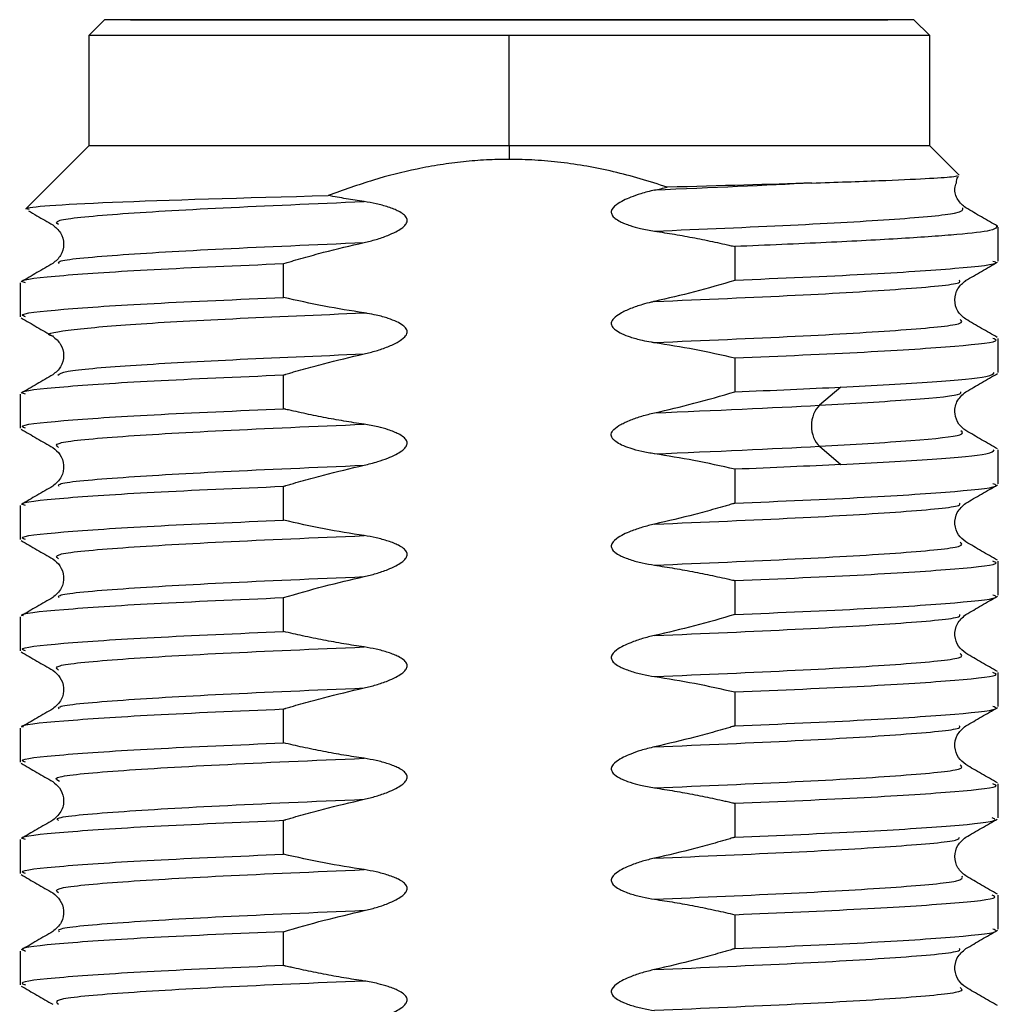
# Model space of a CAD drawing. Header units: millimetres. Extents: x 0 to 420, y 0 to 297.
# Tile 64 of 87: x 324.36 to 327.46, y 180.6 to 183.72. Entities that reach past the tile are written whole.
import ezdxf

# ---------------------------------------------------------------- set-up
doc = ezdxf.new("R2010")
doc.units = ezdxf.units.MM
doc.linetypes.add('SLD-Solido', pattern=[0])

msp = doc.modelspace()

# ---------------------------------------------------------------- linework, layer by layer
at = {"color": 7, "linetype": 'SLD-Solido', "lineweight": 25}
for p, q in [((324.6305, 183.724), (324.5805, 183.674)), ((327.1955, 183.724), (327.2455, 183.674)), ((324.5805, 183.674), (324.5805, 183.324)), ((325.913, 183.324), (325.913, 183.674)), ((327.2455, 183.324), (327.2455, 183.674)), ((324.5805, 183.324), (324.3813, 183.1248)), ((325.913, 183.324), (325.913, 183.2815)), ((327.3385, 183.2309), (327.2455, 183.324)), ((324.3914, 183.1226), (324.3813, 183.1248)), ((327.4561, 183.0699), (327.4619, 183.0685)), ((327.463, 182.959), (327.463, 183.0665)), ((326.6284, 183.0052), (326.6284, 182.8978)), ((325.1975, 182.8439), (325.1975, 182.9513)), ((324.363, 182.8901), (324.363, 182.7827)), ((327.463, 182.6063), (327.463, 182.7137)), ((326.6284, 182.6524), (326.6284, 182.545)), ((325.1975, 182.4911), (325.1975, 182.5985)), ((326.9638, 182.5599), (326.896, 182.5022)), ((324.363, 182.5373), (324.363, 182.4299)), ((326.896, 182.3723), (326.9638, 182.3145)), ((327.463, 182.2535), (327.463, 182.3609)), ((326.6284, 182.2996), (326.6284, 182.1922)), ((325.1975, 182.1384), (325.1975, 182.2458)), ((324.363, 182.1845), (324.363, 182.0771)), ((327.463, 181.9007), (327.463, 182.0081)), ((326.6284, 181.9469), (326.6284, 181.8395)), ((325.1975, 181.7856), (325.1975, 181.893)), ((324.363, 181.8317), (324.363, 181.7243)), ((327.463, 181.5479), (327.463, 181.6553)), ((326.6284, 181.5941), (326.6284, 181.4867)), ((325.1975, 181.4328), (325.1975, 181.5402)), ((324.363, 181.479), (324.363, 181.3716)), ((327.463, 181.1951), (327.463, 181.3025)), ((326.6284, 181.2413), (326.6284, 181.1339)), ((325.1975, 181.08), (325.1975, 181.1874)), ((324.363, 181.1262), (324.363, 181.0188)), ((327.463, 180.8424), (327.463, 180.9498)), ((326.6284, 180.8885), (326.6284, 180.7811)), ((325.1975, 180.7272), (325.1975, 180.8346)), ((324.363, 180.7734), (324.363, 180.666))]:
    msp.add_line(p, q, dxfattribs=at)
at = {"color": 7, "linetype": 'SLD-Solido', "lineweight": 25, "flags": 128}
for points in [[(325.913, 183.324), (325.6359, 183.324), (325.371, 183.324), (325.1297, 183.324), (324.9227, 183.324), (324.759, 183.324), (324.6457, 183.324), (324.5878, 183.324), (324.5805, 183.324)], [(327.2455, 183.324), (327.2382, 183.324), (327.1802, 183.324), (327.0669, 183.324), (326.9032, 183.324), (326.6962, 183.324), (326.4549, 183.324), (326.19, 183.324), (325.913, 183.324)]]:
    msp.add_lwpolyline(points, dxfattribs=at)
at = {"color": 7, "linetype": 'SLD-Solido', "lineweight": 25}
for points, knots in [([(327.1955, 183.724), (327.1955, 183.724), (327.1621, 183.724), (327.0336, 183.724), (326.9385, 183.724), (326.7011, 183.724), (326.5588, 183.724), (326.2486, 183.724), (326.0808, 183.724), (325.7451, 183.724), (325.5773, 183.724), (325.2671, 183.724), (325.1248, 183.724), (324.8874, 183.724), (324.7923, 183.724), (324.6638, 183.724), (324.6305, 183.724), (324.6305, 183.724)], [0, 0, 0, 0, 0.125, 0.125, 0.25, 0.25, 0.375, 0.375, 0.5, 0.5, 0.625, 0.625, 0.75, 0.75, 0.875, 0.875, 1, 1, 1, 1]), ([(324.8336, 183.724), (324.7953, 183.724), (324.656, 183.724), (324.6412, 183.724), (324.6305, 183.724)], [0, 0, 0, 0, 0.275179, 1, 1, 1, 1]), ([(324.8043, 183.724), (324.7948, 183.724), (324.7757, 183.724), (324.7531, 183.724), (324.7323, 183.724), (324.7163, 183.724), (324.7141, 183.724), (324.713, 183.724)], [0, 0, 0, 0, 0.166116, 0.3323223, 0.4993369, 0.7495976, 1, 1, 1, 1]), ([(324.713, 183.724), (324.7135, 183.724), (324.7144, 183.724), (324.7225, 183.724), (324.7374, 183.724), (324.7629, 183.724), (324.8157, 183.724), (324.909, 183.724), (325.0589, 183.724), (325.2421, 183.724), (325.4507, 183.724), (325.6774, 183.724), (325.9129, 183.724), (326.1485, 183.724), (326.3752, 183.724), (326.5838, 183.724), (326.767, 183.724), (326.917, 183.724), (327.0101, 183.724), (327.0631, 183.724), (327.0916, 183.724), (327.1096, 183.724), (327.1118, 183.724), (327.113, 183.724)], [0, 0, 0, 0, 0.0208034, 0.0416412, 0.0626031, 0.0938818, 0.1251244, 0.1876014, 0.250084, 0.312561, 0.3750435, 0.4375205, 0.500003, 0.56248, 0.6249625, 0.6874396, 0.7499221, 0.8123818, 0.8748823, 0.9060534, 0.9373512, 0.9686667, 1, 1, 1, 1]), ([(327.113, 183.724), (327.1125, 183.724), (327.1115, 183.724), (327.1034, 183.724), (327.0885, 183.724), (327.063, 183.724), (327.0102, 183.724), (326.9169, 183.724), (326.767, 183.724), (326.5838, 183.724), (326.41, 183.724), (326.262, 183.724), (326.1475, 183.724), (326.0307, 183.724), (325.9522, 183.724), (325.913, 183.724)], [0, 0, 0, 0, 0.041594, 0.083257, 0.125167, 0.187706, 0.250172, 0.375087, 0.500013, 0.624929, 0.749855, 0.812121, 0.874923, 0.937516, 1, 1, 1, 1]), ([(327.1955, 183.724), (327.1952, 183.724), (327.1946, 183.724), (327.1897, 183.724), (327.182, 183.724), (327.1676, 183.724), (327.1421, 183.724), (327.0857, 183.724), (326.986, 183.724), (326.8257, 183.724), (326.63, 183.724), (326.4441, 183.724), (326.286, 183.724), (326.1637, 183.724), (326.0388, 183.724), (325.9549, 183.724), (325.913, 183.724)], [0, 0, 0, 0, 0.031206, 0.062419, 0.093716, 0.125172, 0.187709, 0.250179, 0.375094, 0.500018, 0.624933, 0.749858, 0.81214, 0.874925, 0.937513, 1, 1, 1, 1]), ([(325.913, 183.674), (325.7385, 183.674), (325.5642, 183.674), (325.2419, 183.674), (325.0941, 183.674), (324.8474, 183.674), (324.7486, 183.674), (324.6151, 183.674), (324.5805, 183.674), (324.5805, 183.674)], [0, 0, 0, 0, 0.25, 0.25, 0.5, 0.5, 0.75, 0.75, 1, 1, 1, 1]), ([(327.2455, 183.674), (327.2455, 183.674), (327.2108, 183.674), (327.0773, 183.674), (326.9785, 183.674), (326.7318, 183.674), (326.584, 183.674), (326.2617, 183.674), (326.0874, 183.674), (325.913, 183.674)], [0, 0, 0, 0, 0.25, 0.25, 0.5, 0.5, 0.75, 0.75, 1, 1, 1, 1]), ([(325.913, 183.2815), (325.8888, 183.2811), (325.8403, 183.2803), (325.7674, 183.2743), (325.694, 183.2648), (325.5984, 183.2472), (325.479, 183.2172), (325.3869, 183.1838), (325.3395, 183.1667)], [0, 0, 0, 0, 0.123076, 0.247299, 0.373002, 0.500509, 0.743339, 1, 1, 1, 1]), ([(326.4135, 183.1932), (326.3851, 183.2025), (326.3289, 183.2208), (326.244, 183.2428), (326.1601, 183.2601), (326.0769, 183.2723), (325.9947, 183.28), (325.9401, 183.281), (325.913, 183.2815)], [0, 0, 0, 0, 0.175773, 0.34726, 0.514921, 0.679246, 0.840756, 1, 1, 1, 1]), ([(326.8718, 183.2065), (326.9468, 183.209), (327.0935, 183.2141), (327.238, 183.2207), (327.3225, 183.2261), (327.3306, 183.2289), (327.3341, 183.2301)], [0, 0, 0, 0, 0.278843, 0.545701, 0.800853, 1, 1, 1, 1]), ([(327.3597, 183.1279), (327.3505, 183.1357), (327.3324, 183.151), (327.3219, 183.184), (327.3281, 183.2015), (327.3302, 183.2074)], [0, 0, 0, 0, 0.40351, 0.801042, 1, 1, 1, 1]), ([(327.3302, 183.2074), (327.3308, 183.214), (327.3314, 183.2217), (327.3363, 183.2264), (327.3369, 183.227)], [0, 0, 0, 0, 0.870865, 1, 1, 1, 1]), ([(326.3732, 183.184), (326.3586, 183.1805), (326.3332, 183.1743), (326.2919, 183.1596), (326.2598, 183.1448), (326.2339, 183.1219), (326.2383, 183.1038), (326.249, 183.0934), (326.263, 183.0849), (326.2795, 183.0776), (326.3009, 183.0699), (326.3324, 183.0611), (326.3583, 183.0567), (326.3732, 183.0541)], [0, 0, 0, 0, 0.143675, 0.250808, 0.413211, 0.499111, 0.532882, 0.577271, 0.638403, 0.688701, 0.749262, 0.855871, 1, 1, 1, 1]), ([(324.3813, 183.1248), (324.3883, 183.1318), (324.4859, 183.1388), (324.8258, 183.1527), (325.0674, 183.1597), (325.3395, 183.1667)], [0, 0, 0, 0, 0.5, 0.5, 1, 1, 1, 1]), ([(324.4841, 183.0746), (324.4785, 183.0792), (324.4649, 183.0904), (324.6505, 183.1082), (324.984, 183.128), (325.2965, 183.1412), (325.4527, 183.1478)], [0, 0, 0, 0, 0.188782, 0.459187, 0.729592, 1, 1, 1, 1]), ([(325.4527, 183.1478), (325.4338, 183.1506), (325.396, 183.1564), (325.3584, 183.1632), (325.3395, 183.1667)], [0, 0, 0, 0, 0.499204, 1, 1, 1, 1]), ([(325.4527, 183.0179), (325.4655, 183.0209), (325.4911, 183.0271), (325.5249, 183.0388), (325.5521, 183.0508), (325.5713, 183.0622), (325.5841, 183.0731), (325.591, 183.0854), (325.5876, 183.098), (325.577, 183.1085), (325.563, 183.1169), (325.5465, 183.1243), (325.5232, 183.1327), (325.4916, 183.1413), (325.4657, 183.1456), (325.4527, 183.1478)], [0, 0, 0, 0, 0.125137, 0.250256, 0.340237, 0.408123, 0.462214, 0.500088, 0.533723, 0.578001, 0.639072, 0.689264, 0.749691, 0.874806, 1, 1, 1, 1]), ([(324.389, 183.1186), (324.398, 183.1134), (324.4239, 183.0984), (324.4498, 183.0834), (324.4667, 183.0737)], [0, 0, 0, 0, 0.346579, 1, 1, 1, 1]), ([(326.3732, 183.0541), (326.5237, 183.0605), (326.8247, 183.0732), (327.1542, 183.0922), (327.3527, 183.1104), (327.351, 183.1222), (327.3502, 183.1277)], [0, 0, 0, 0, 0.258999, 0.51795, 0.776899, 1, 1, 1, 1]), ([(327.46, 183.0699), (327.4433, 183.0796), (327.4099, 183.0989), (327.3765, 183.1182), (327.3598, 183.1279)], [0, 0, 0, 0, 0.500026, 1, 1, 1, 1]), ([(324.4661, 183.074), (324.4754, 183.0663), (324.4938, 183.0509), (324.5037, 183.0128), (324.4939, 182.9747), (324.4756, 182.9594), (324.4664, 182.9516)], [0, 0, 0, 0, 0.25182, 0.499996, 0.748176, 1, 1, 1, 1]), ([(326.3732, 183.0541), (326.3945, 183.0508), (326.4373, 183.0443), (326.5012, 183.0326), (326.5544, 183.0218), (326.5914, 183.0136), (326.6099, 183.0094), (326.6204, 183.007), (326.6257, 183.0058), (326.6283, 183.0052)], [0, 0, 0, 0, 0.248609, 0.500032, 0.750094, 0.875145, 0.937674, 0.96894, 1, 1, 1, 1]), ([(327.4577, 183.0665), (327.4544, 183.0629), (327.4474, 183.0551), (327.3424, 183.0432), (327.1666, 183.0305), (326.9278, 183.0178), (326.7282, 183.0094), (326.6284, 183.0052)], [0, 0, 0, 0, 0.173496, 0.380122, 0.586748, 0.793374, 1, 1, 1, 1]), ([(324.4866, 182.9509), (324.4848, 182.9535), (324.4782, 182.9626), (324.6535, 182.9783), (324.9832, 182.9981), (325.2962, 183.0113), (325.4527, 183.0179)], [0, 0, 0, 0, 0.112999, 0.408648, 0.704338, 1, 1, 1, 1]), ([(325.1976, 182.9513), (325.2002, 182.9521), (325.2055, 182.9536), (325.216, 182.9567), (325.2345, 182.9621), (325.2714, 182.9727), (325.3457, 182.993), (325.4099, 183.0079), (325.4527, 183.0178)], [0, 0, 0, 0, 0.031056, 0.06232, 0.124845, 0.249889, 0.49995, 1, 1, 1, 1]), ([(327.4458, 182.959), (327.4508, 182.9573), (327.4739, 182.9493), (327.3419, 182.9352), (327.0648, 182.9165), (326.7739, 182.904), (326.6284, 182.8978)], [0, 0, 0, 0, 0.084864, 0.3899093, 0.6949547, 1, 1, 1, 1]), ([(327.3592, 182.8972), (327.3761, 182.907), (327.4099, 182.9266), (327.4437, 182.9462), (327.4606, 182.9559)], [0, 0, 0, 0, 0.499975, 1, 1, 1, 1]), ([(324.4663, 182.9515), (324.4496, 182.9419), (324.4162, 182.9225), (324.3828, 182.9032), (324.3661, 182.8936)], [0, 0, 0, 0, 0.499974, 1, 1, 1, 1]), ([(324.3801, 182.8901), (324.3751, 182.8918), (324.352, 182.8998), (324.484, 182.914), (324.7611, 182.9326), (325.052, 182.9451), (325.1975, 182.9513)], [0, 0, 0, 0, 0.084864, 0.38991, 0.694955, 1, 1, 1, 1]), ([(326.3732, 182.8312), (326.5297, 182.8378), (326.8427, 182.851), (327.1724, 182.8708), (327.3478, 182.8865), (327.3412, 182.8956), (327.3394, 182.8982)], [0, 0, 0, 0, 0.29548, 0.590952, 0.886418, 1, 1, 1, 1]), ([(326.6284, 182.8978), (326.5856, 182.8854), (326.5012, 182.8609), (326.4155, 182.841), (326.3732, 182.8312)], [0, 0, 0, 0, 0.506265, 1, 1, 1, 1]), ([(327.3596, 182.7751), (327.3503, 182.7829), (327.3319, 182.7982), (327.3221, 182.8363), (327.332, 182.8744), (327.3504, 182.8898), (327.3596, 182.8975)], [0, 0, 0, 0, 0.2518001, 0.4999346, 0.7481116, 1, 1, 1, 1]), ([(324.3801, 182.7827), (324.3751, 182.7844), (324.352, 182.7924), (324.484, 182.8065), (324.7611, 182.8252), (325.052, 182.8377), (325.1975, 182.8439)], [0, 0, 0, 0, 0.084864, 0.389909, 0.694955, 1, 1, 1, 1]), ([(325.4527, 182.795), (325.4104, 182.8017), (325.3248, 182.8153), (325.2403, 182.8343), (325.1975, 182.8439)], [0, 0, 0, 0, 0.493822, 1, 1, 1, 1]), ([(326.3732, 182.8313), (326.3698, 182.8305), (326.3569, 182.8277), (326.3316, 182.8207), (326.2983, 182.8095), (326.2672, 182.795), (326.2458, 182.7806), (326.2343, 182.765), (326.239, 182.7501), (326.2515, 182.7391), (326.271, 182.7281), (326.2929, 182.7198), (326.3148, 182.7132), (326.337, 182.7077), (326.3567, 182.7037), (326.3697, 182.7018), (326.3732, 182.7013)], [0, 0, 0, 0, 0.0332, 0.125354, 0.250675, 0.368249, 0.449513, 0.500171, 0.535814, 0.585524, 0.65584, 0.749287, 0.80809, 0.874625, 0.966735, 1, 1, 1, 1]), ([(324.3661, 182.7791), (324.3828, 182.7694), (324.4162, 182.7501), (324.4496, 182.7308), (324.4663, 182.7211)], [0, 0, 0, 0, 0.500027, 1, 1, 1, 1]), ([(324.4684, 182.7212), (324.4673, 182.7214), (324.4315, 182.7277), (324.5014, 182.7401), (324.6891, 182.7584), (325.0195, 182.7767), (325.3083, 182.7889), (325.4527, 182.795)], [0, 0, 0, 0, 0.007666, 0.255763, 0.503847, 0.751923, 1, 1, 1, 1]), ([(325.4527, 182.6651), (325.4655, 182.6682), (325.491, 182.6743), (325.5275, 182.6868), (325.5586, 182.7013), (325.58, 182.7158), (325.5915, 182.7313), (325.587, 182.7462), (325.5744, 182.7572), (325.5549, 182.7683), (325.533, 182.7766), (325.511, 182.7832), (325.4889, 182.7886), (325.4691, 182.7926), (325.4561, 182.7945), (325.4527, 182.795)], [0, 0, 0, 0, 0.125353, 0.25067, 0.368077, 0.449344, 0.500144, 0.535713, 0.585381, 0.65573, 0.749286, 0.808176, 0.874626, 0.966791, 1, 1, 1, 1]), ([(326.3732, 182.7013), (326.5294, 182.7079), (326.8419, 182.7211), (327.1755, 182.7409), (327.3612, 182.7587), (327.3474, 182.7699), (327.3417, 182.7745)], [0, 0, 0, 0, 0.2702145, 0.5404666, 0.8107425, 1, 1, 1, 1]), ([(327.4598, 182.7172), (327.4431, 182.7268), (327.4097, 182.7461), (327.3763, 182.7655), (327.3596, 182.7751)], [0, 0, 0, 0, 0.500027, 1, 1, 1, 1]), ([(324.4664, 182.7211), (324.4757, 182.7134), (324.494, 182.698), (324.5039, 182.66), (324.4941, 182.6219), (324.4757, 182.6066), (324.4664, 182.5988)], [0, 0, 0, 0, 0.251858, 0.499996, 0.748137, 1, 1, 1, 1]), ([(326.6284, 182.6524), (326.7739, 182.6586), (327.0648, 182.6711), (327.3419, 182.6898), (327.4739, 182.704), (327.4508, 182.7119), (327.4458, 182.7137)], [0, 0, 0, 0, 0.305046, 0.610092, 0.915139, 1, 1, 1, 1]), ([(326.3732, 182.7013), (326.4155, 182.6946), (326.5011, 182.6811), (326.5856, 182.662), (326.6284, 182.6524)], [0, 0, 0, 0, 0.493638, 1, 1, 1, 1]), ([(324.4828, 182.5982), (324.4881, 182.6022), (324.5015, 182.6123), (324.6959, 182.6285), (325.018, 182.6468), (325.3078, 182.659), (325.4527, 182.6651)], [0, 0, 0, 0, 0.178678, 0.452488, 0.726242, 1, 1, 1, 1]), ([(325.1975, 182.5985), (325.1975, 182.5985), (325.1976, 182.5986), (325.198, 182.5987), (325.1993, 182.599), (325.2018, 182.5998), (325.2067, 182.6013), (325.2159, 182.604), (325.2344, 182.6094), (325.2714, 182.6199), (325.3456, 182.6402), (325.4098, 182.6551), (325.4527, 182.6651)], [0, 0, 0, 0, 0.000253, 0.001008, 0.003947, 0.015589, 0.031208, 0.062447, 0.124928, 0.249904, 0.499893, 1, 1, 1, 1]), ([(324.4664, 182.5988), (324.4497, 182.5891), (324.4163, 182.5698), (324.3829, 182.5505), (324.3662, 182.5408)], [0, 0, 0, 0, 0.499975, 1, 1, 1, 1]), ([(324.3801, 182.5373), (324.3751, 182.539), (324.352, 182.547), (324.484, 182.5612), (324.7611, 182.5799), (325.052, 182.5923), (325.1975, 182.5985)], [0, 0, 0, 0, 0.084865, 0.38991, 0.694955, 1, 1, 1, 1]), ([(326.9638, 182.5599), (327.0676, 182.5655), (327.2751, 182.5767), (327.4408, 182.5922), (327.4474, 182.602), (327.4502, 182.6063)], [0, 0, 0, 0, 0.362685, 0.725371, 1, 1, 1, 1]), ([(327.3598, 182.5448), (327.3765, 182.5545), (327.4099, 182.5738), (327.4433, 182.5932), (327.46, 182.6028)], [0, 0, 0, 0, 0.499974, 1, 1, 1, 1]), ([(326.3733, 182.4785), (326.415, 182.4881), (326.5006, 182.508), (326.5851, 182.5324), (326.6284, 182.545)], [0, 0, 0, 0, 0.486785, 1, 1, 1, 1]), ([(326.896, 182.5022), (326.9998, 182.5083), (327.2072, 182.5205), (327.3496, 182.5348), (327.3442, 182.5431), (327.3428, 182.5453)], [0, 0, 0, 0, 0.424358, 0.848687, 1, 1, 1, 1]), ([(327.3598, 182.4223), (327.352, 182.4284), (327.3357, 182.4412), (327.3225, 182.4757), (327.3284, 182.5173), (327.3489, 182.5354), (327.3596, 182.5448)], [0, 0, 0, 0, 0.220395, 0.45872, 0.716777, 1, 1, 1, 1]), ([(324.3801, 182.4299), (324.3751, 182.4316), (324.352, 182.4396), (324.484, 182.4538), (324.7611, 182.4725), (325.052, 182.4849), (325.1975, 182.4911)], [0, 0, 0, 0, 0.084863, 0.3899087, 0.6949543, 1, 1, 1, 1]), ([(325.4527, 182.4422), (325.4314, 182.4455), (325.3886, 182.452), (325.3246, 182.4637), (325.2715, 182.4745), (325.2345, 182.4827), (325.216, 182.4869), (325.2067, 182.489), (325.2018, 182.4902), (325.1993, 182.4907), (325.198, 182.4911), (325.1976, 182.4911), (325.1975, 182.4911)], [0, 0, 0, 0, 0.248572, 0.500062, 0.750058, 0.875055, 0.937554, 0.968803, 0.984428, 0.996052, 0.999003, 1, 1, 1, 1]), ([(326.3733, 182.3486), (326.3598, 182.3508), (326.3337, 182.3552), (326.299, 182.3647), (326.2711, 182.3749), (326.2515, 182.3855), (326.2389, 182.3969), (326.234, 182.4125), (326.2463, 182.4292), (326.2631, 182.4395), (326.2815, 182.449), (326.3036, 182.4584), (326.3344, 182.4692), (326.3599, 182.4753), (326.3733, 182.4785)], [0, 0, 0, 0, 0.129845, 0.251038, 0.342331, 0.411593, 0.4619, 0.501085, 0.553761, 0.640939, 0.690709, 0.750459, 0.869534, 1, 1, 1, 1]), ([(324.366, 182.4264), (324.3827, 182.4167), (324.4161, 182.3974), (324.4495, 182.3781), (324.4662, 182.3684)], [0, 0, 0, 0, 0.5000262, 1, 1, 1, 1]), ([(324.4841, 182.369), (324.4784, 182.3736), (324.4647, 182.3848), (324.6504, 182.4026), (324.9839, 182.4224), (325.2964, 182.4356), (325.4527, 182.4422)], [0, 0, 0, 0, 0.189319, 0.459546, 0.729773, 1, 1, 1, 1]), ([(325.4527, 182.3123), (325.4673, 182.3159), (325.4928, 182.3221), (325.5266, 182.334), (325.552, 182.3453), (325.5713, 182.3567), (325.5841, 182.3676), (325.5909, 182.3798), (325.5876, 182.3925), (325.5769, 182.4029), (325.5629, 182.4114), (325.5464, 182.4187), (325.525, 182.4265), (325.4935, 182.4352), (325.4676, 182.4396), (325.4527, 182.4422)], [0, 0, 0, 0, 0.143352, 0.250283, 0.340267, 0.408159, 0.462247, 0.500118, 0.533743, 0.578019, 0.639096, 0.689283, 0.749724, 0.855902, 1, 1, 1, 1]), ([(326.896, 182.3723), (327.0006, 182.3784), (327.2097, 182.3906), (327.3613, 182.4071), (327.3495, 182.4175), (327.3446, 182.4217)], [0, 0, 0, 0, 0.3698834, 0.7396612, 1, 1, 1, 1]), ([(327.46, 182.3643), (327.4433, 182.374), (327.4099, 182.3933), (327.3765, 182.4126), (327.3598, 182.4223)], [0, 0, 0, 0, 0.500025, 1, 1, 1, 1]), ([(324.4663, 182.3684), (324.4746, 182.3617), (324.4916, 182.348), (324.5036, 182.3122), (324.4962, 182.2719), (324.4765, 182.2548), (324.4663, 182.246)], [0, 0, 0, 0, 0.232309, 0.474335, 0.728615, 1, 1, 1, 1]), ([(326.6284, 182.2996), (326.5852, 182.3093), (326.5006, 182.3283), (326.4151, 182.3419), (326.3733, 182.3486)], [0, 0, 0, 0, 0.511283, 1, 1, 1, 1]), ([(326.9638, 182.3145), (327.0676, 182.3201), (327.2751, 182.3313), (327.4408, 182.3468), (327.4474, 182.3567), (327.4502, 182.3609)], [0, 0, 0, 0, 0.3626854, 0.7253708, 1, 1, 1, 1]), ([(324.4864, 182.2454), (324.4846, 182.2479), (324.478, 182.257), (324.6535, 182.2727), (324.9831, 182.2925), (325.2962, 182.3057), (325.4527, 182.3123)], [0, 0, 0, 0, 0.113103, 0.408735, 0.704367, 1, 1, 1, 1]), ([(325.1975, 182.2458), (325.1988, 182.2461), (325.2015, 182.2469), (325.2067, 182.2485), (325.216, 182.2512), (325.2344, 182.2566), (325.2714, 182.2672), (325.3456, 182.2874), (325.4098, 182.3024), (325.4527, 182.3123)], [0, 0, 0, 0, 0.015569, 0.031194, 0.062444, 0.124945, 0.249946, 0.49995, 1, 1, 1, 1]), ([(324.4661, 182.2459), (324.4494, 182.2363), (324.4161, 182.2169), (324.3827, 182.1976), (324.366, 182.188)], [0, 0, 0, 0, 0.499975, 1, 1, 1, 1]), ([(324.3801, 182.1845), (324.3751, 182.1863), (324.352, 182.1942), (324.484, 182.2084), (324.7611, 182.2271), (325.052, 182.2395), (325.1975, 182.2458)], [0, 0, 0, 0, 0.084863, 0.389909, 0.694954, 1, 1, 1, 1]), ([(326.6284, 182.1922), (326.7739, 182.1985), (327.0648, 182.2109), (327.3419, 182.2296), (327.4739, 182.2438), (327.4508, 182.2517), (327.4458, 182.2535)], [0, 0, 0, 0, 0.305046, 0.610092, 0.915138, 1, 1, 1, 1]), ([(327.3597, 182.192), (327.3764, 182.2017), (327.4098, 182.221), (327.4432, 182.2403), (327.4599, 182.25)], [0, 0, 0, 0, 0.499975, 1, 1, 1, 1]), ([(326.3732, 182.1257), (326.5298, 182.1323), (326.8428, 182.1455), (327.1724, 182.1653), (327.3479, 182.181), (327.3413, 182.1901), (327.3395, 182.1926)], [0, 0, 0, 0, 0.295577, 0.591154, 0.886731, 1, 1, 1, 1]), ([(326.6284, 182.1922), (326.6271, 182.1918), (326.6244, 182.1911), (326.6192, 182.1895), (326.61, 182.1868), (326.5915, 182.1814), (326.5545, 182.1708), (326.4803, 182.1505), (326.4161, 182.1356), (326.3732, 182.1257)], [0, 0, 0, 0, 0.015575, 0.031201, 0.062452, 0.124955, 0.249963, 0.49998, 1, 1, 1, 1]), ([(327.3597, 182.0696), (327.3514, 182.0763), (327.3343, 182.09), (327.3223, 182.1258), (327.3298, 182.1661), (327.3495, 182.1832), (327.3596, 182.192)], [0, 0, 0, 0, 0.2322596, 0.4742822, 0.7285797, 1, 1, 1, 1]), ([(324.3801, 182.0771), (324.3751, 182.0788), (324.352, 182.0868), (324.484, 182.101), (324.7611, 182.1197), (325.052, 182.1321), (325.1975, 182.1384)], [0, 0, 0, 0, 0.084863, 0.3899087, 0.6949543, 1, 1, 1, 1]), ([(325.4527, 182.0894), (325.4104, 182.0961), (325.3248, 182.1097), (325.2403, 182.1287), (325.1975, 182.1384)], [0, 0, 0, 0, 0.493681, 1, 1, 1, 1]), ([(326.3732, 182.1257), (326.3605, 182.1226), (326.335, 182.1165), (326.2936, 182.1021), (326.2598, 182.0864), (326.2339, 182.0635), (326.2383, 182.0455), (326.249, 182.0351), (326.263, 182.0266), (326.2795, 182.0193), (326.3028, 182.0109), (326.3343, 182.0023), (326.3603, 181.998), (326.3732, 181.9958)], [0, 0, 0, 0, 0.125433, 0.250805, 0.413192, 0.499079, 0.532849, 0.577233, 0.638355, 0.688656, 0.749201, 0.874561, 1, 1, 1, 1]), ([(324.4841, 182.0163), (324.4785, 182.0209), (324.4648, 182.0321), (324.6505, 182.0499), (324.9839, 182.0697), (325.2964, 182.0828), (325.4527, 182.0894)], [0, 0, 0, 0, 0.18904, 0.45936, 0.72968, 1, 1, 1, 1]), ([(325.4527, 181.9595), (325.4655, 181.9626), (325.491, 181.9687), (325.5249, 181.9804), (325.5521, 181.9925), (325.5713, 182.0039), (325.5841, 182.0148), (325.5909, 182.027), (325.5876, 182.0397), (325.577, 182.0501), (325.5629, 182.0586), (325.5464, 182.066), (325.5231, 182.0743), (325.4916, 182.0829), (325.4656, 182.0873), (325.4527, 182.0894)], [0, 0, 0, 0, 0.125173, 0.250295, 0.340278, 0.408162, 0.462249, 0.500116, 0.533743, 0.578016, 0.639085, 0.689278, 0.749707, 0.874818, 1, 1, 1, 1]), ([(324.3659, 182.0736), (324.3826, 182.064), (324.416, 182.0447), (324.4494, 182.0253), (324.4662, 182.0157)], [0, 0, 0, 0, 0.500027, 1, 1, 1, 1]), ([(326.3732, 181.9958), (326.5295, 182.0024), (326.842, 182.0156), (327.1755, 182.0354), (327.3612, 182.0532), (327.3475, 182.0644), (327.3418, 182.069)], [0, 0, 0, 0, 0.270273, 0.540547, 0.810821, 1, 1, 1, 1]), ([(327.46, 182.0116), (327.4433, 182.0212), (327.4099, 182.0405), (327.3765, 182.0599), (327.3598, 182.0695)], [0, 0, 0, 0, 0.500026, 1, 1, 1, 1]), ([(324.4662, 182.0156), (324.4746, 182.0089), (324.4916, 181.9952), (324.5036, 181.9594), (324.4961, 181.9191), (324.4764, 181.902), (324.4662, 181.8932)], [0, 0, 0, 0, 0.232378, 0.474441, 0.728718, 1, 1, 1, 1]), ([(326.3732, 181.9958), (326.3945, 181.9925), (326.4373, 181.986), (326.5013, 181.9743), (326.5544, 181.9634), (326.5915, 181.9553), (326.6099, 181.9511), (326.6192, 181.949), (326.6241, 181.9479), (326.6267, 181.9472), (326.6279, 181.947), (326.6283, 181.9469), (326.6284, 181.9469), (326.6284, 181.9469)], [0, 0, 0, 0, 0.248541, 0.500027, 0.750034, 0.875038, 0.937539, 0.968789, 0.984413, 0.996045, 0.998995, 0.999755, 1, 1, 1, 1]), ([(326.6284, 181.9469), (326.7739, 181.9531), (327.0648, 181.9655), (327.3419, 181.9842), (327.4739, 181.9984), (327.4508, 182.0064), (327.4458, 182.0081)], [0, 0, 0, 0, 0.305046, 0.610092, 0.915138, 1, 1, 1, 1]), ([(324.4865, 181.8926), (324.4846, 181.8951), (324.478, 181.9042), (324.6535, 181.92), (324.9832, 181.9397), (325.2962, 181.9529), (325.4527, 181.9595)], [0, 0, 0, 0, 0.113577, 0.409051, 0.704525, 1, 1, 1, 1]), ([(325.1975, 181.893), (325.2403, 181.9054), (325.3247, 181.9299), (325.4104, 181.9497), (325.4527, 181.9595)], [0, 0, 0, 0, 0.506695, 1, 1, 1, 1]), ([(326.6284, 181.8395), (326.7739, 181.8457), (327.0648, 181.8581), (327.3419, 181.8768), (327.4739, 181.891), (327.4508, 181.899), (327.4458, 181.9007)], [0, 0, 0, 0, 0.305046, 0.610092, 0.915137, 1, 1, 1, 1]), ([(327.3598, 181.8393), (327.3765, 181.8489), (327.4099, 181.8682), (327.4433, 181.8876), (327.46, 181.8972)], [0, 0, 0, 0, 0.499975, 1, 1, 1, 1]), ([(324.3731, 181.8352), (324.3718, 181.8358), (324.3556, 181.8426), (324.4871, 181.8556), (324.7603, 181.8743), (325.0518, 181.8868), (325.1975, 181.893)], [0, 0, 0, 0, 0.030078, 0.353386, 0.676693, 1, 1, 1, 1]), ([(324.4661, 181.8932), (324.4494, 181.8835), (324.416, 181.8642), (324.3826, 181.8449), (324.3659, 181.8352)], [0, 0, 0, 0, 0.499975, 1, 1, 1, 1]), ([(326.3732, 181.7729), (326.5297, 181.7795), (326.8427, 181.7927), (327.1724, 181.8125), (327.3479, 181.8282), (327.3413, 181.8373), (327.3395, 181.8399)], [0, 0, 0, 0, 0.295471, 0.590942, 0.886413, 1, 1, 1, 1]), ([(326.6284, 181.8395), (326.5856, 181.827), (326.5012, 181.8025), (326.4155, 181.7827), (326.3732, 181.7729)], [0, 0, 0, 0, 0.506746, 1, 1, 1, 1]), ([(327.3597, 181.7168), (327.3514, 181.7235), (327.3343, 181.7372), (327.3224, 181.7731), (327.3298, 181.8134), (327.3496, 181.8304), (327.3597, 181.8392)], [0, 0, 0, 0, 0.232277, 0.474313, 0.728624, 1, 1, 1, 1]), ([(324.3801, 181.7243), (324.3751, 181.7261), (324.352, 181.734), (324.484, 181.7482), (324.7611, 181.7669), (325.052, 181.7794), (325.1975, 181.7856)], [0, 0, 0, 0, 0.084862, 0.389908, 0.694954, 1, 1, 1, 1]), ([(325.4527, 181.7367), (325.4314, 181.7399), (325.3886, 181.7465), (325.3238, 181.7584), (325.2599, 181.7712), (325.2177, 181.7809), (325.1975, 181.7856)], [0, 0, 0, 0, 0.248534, 0.500027, 0.760524, 1, 1, 1, 1]), ([(326.3732, 181.7729), (326.3605, 181.7699), (326.335, 181.7637), (326.2936, 181.7493), (326.2597, 181.7337), (326.2339, 181.7108), (326.2382, 181.6927), (326.249, 181.6823), (326.263, 181.6738), (326.2795, 181.6665), (326.3028, 181.6581), (326.3343, 181.6495), (326.3603, 181.6452), (326.3732, 181.643)], [0, 0, 0, 0, 0.125433, 0.250813, 0.413197, 0.499078, 0.532846, 0.577226, 0.638344, 0.688644, 0.74919, 0.874558, 1, 1, 1, 1]), ([(324.3659, 181.7209), (324.3826, 181.7112), (324.416, 181.6919), (324.4494, 181.6726), (324.4661, 181.6629)], [0, 0, 0, 0, 0.500026, 1, 1, 1, 1]), ([(324.4841, 181.6635), (324.4784, 181.6681), (324.4647, 181.6793), (324.6504, 181.6971), (324.9839, 181.7169), (325.2964, 181.7301), (325.4527, 181.7367)], [0, 0, 0, 0, 0.18908, 0.459387, 0.729694, 1, 1, 1, 1]), ([(325.4527, 181.6067), (325.4655, 181.6098), (325.491, 181.616), (325.5249, 181.6277), (325.552, 181.6397), (325.5713, 181.6511), (325.5841, 181.662), (325.5909, 181.6743), (325.5876, 181.6869), (325.5769, 181.6974), (325.5629, 181.7058), (325.5464, 181.7132), (325.5231, 181.7216), (325.4916, 181.7301), (325.4656, 181.7345), (325.4527, 181.7366)], [0, 0, 0, 0, 0.125177, 0.25029, 0.340271, 0.408157, 0.462247, 0.500117, 0.533747, 0.578023, 0.639095, 0.689287, 0.749715, 0.874817, 1, 1, 1, 1]), ([(326.3732, 181.643), (326.5295, 181.6496), (326.842, 181.6628), (327.1754, 181.6826), (327.3611, 181.7004), (327.3474, 181.7116), (327.3418, 181.7162)], [0, 0, 0, 0, 0.27034, 0.54068, 0.811021, 1, 1, 1, 1]), ([(327.46, 181.6588), (327.4433, 181.6685), (327.4099, 181.6878), (327.3765, 181.7071), (327.3598, 181.7168)], [0, 0, 0, 0, 0.500027, 1, 1, 1, 1]), ([(324.4662, 181.6628), (324.4745, 181.6561), (324.4915, 181.6424), (324.5036, 181.6067), (324.4962, 181.5663), (324.4764, 181.5493), (324.4663, 181.5404)], [0, 0, 0, 0, 0.232141, 0.474131, 0.728468, 1, 1, 1, 1]), ([(326.6284, 181.5941), (326.7739, 181.6003), (327.0648, 181.6128), (327.3419, 181.6314), (327.4739, 181.6456), (327.4508, 181.6536), (327.4458, 181.6553)], [0, 0, 0, 0, 0.3050458, 0.6100916, 0.9151375, 1, 1, 1, 1]), ([(326.3732, 181.643), (326.4155, 181.6363), (326.5011, 181.6227), (326.5856, 181.6037), (326.6284, 181.5941)], [0, 0, 0, 0, 0.493629, 1, 1, 1, 1]), ([(324.4864, 181.5398), (324.4846, 181.5423), (324.478, 181.5515), (324.6535, 181.5672), (324.9832, 181.587), (325.2962, 181.6001), (325.4527, 181.6067)], [0, 0, 0, 0, 0.113332, 0.408888, 0.704444, 1, 1, 1, 1]), ([(325.1975, 181.5402), (325.1988, 181.5406), (325.2015, 181.5414), (325.2067, 181.5429), (325.216, 181.5457), (325.2344, 181.5511), (325.2714, 181.5616), (325.3456, 181.5819), (325.4098, 181.5968), (325.4527, 181.6067)], [0, 0, 0, 0, 0.015581, 0.031206, 0.062456, 0.124959, 0.249966, 0.499982, 1, 1, 1, 1]), ([(324.3731, 181.4824), (324.3717, 181.483), (324.3556, 181.4898), (324.4871, 181.5028), (324.7603, 181.5215), (325.0518, 181.534), (325.1975, 181.5402)], [0, 0, 0, 0, 0.029714, 0.353143, 0.676571, 1, 1, 1, 1]), ([(324.4662, 181.5404), (324.4495, 181.5308), (324.4161, 181.5114), (324.3827, 181.4921), (324.366, 181.4824)], [0, 0, 0, 0, 0.499975, 1, 1, 1, 1]), ([(326.6284, 181.4867), (326.7739, 181.4929), (327.0648, 181.5054), (327.3419, 181.524), (327.4739, 181.5382), (327.4508, 181.5462), (327.4458, 181.5479)], [0, 0, 0, 0, 0.305046, 0.610091, 0.915137, 1, 1, 1, 1]), ([(327.3598, 181.4865), (327.3765, 181.4962), (327.4099, 181.5155), (327.4433, 181.5348), (327.46, 181.5445)], [0, 0, 0, 0, 0.499975, 1, 1, 1, 1]), ([(326.3733, 181.4201), (326.5298, 181.4267), (326.8428, 181.4399), (327.1724, 181.4597), (327.3479, 181.4754), (327.3413, 181.4845), (327.3395, 181.4871)], [0, 0, 0, 0, 0.2956362, 0.5912723, 0.8869082, 1, 1, 1, 1]), ([(326.6284, 181.4867), (326.6271, 181.4863), (326.6244, 181.4855), (326.6192, 181.4839), (326.61, 181.4812), (326.5915, 181.4758), (326.5545, 181.4653), (326.4803, 181.445), (326.4161, 181.4301), (326.3733, 181.4201)], [0, 0, 0, 0, 0.015572, 0.031197, 0.062446, 0.124943, 0.24994, 0.499939, 1, 1, 1, 1]), ([(327.3596, 181.3641), (327.3513, 181.3708), (327.3343, 181.3845), (327.3223, 181.4202), (327.3297, 181.4605), (327.3495, 181.4776), (327.3596, 181.4864)], [0, 0, 0, 0, 0.232195, 0.474183, 0.728501, 1, 1, 1, 1]), ([(324.3801, 181.3716), (324.3751, 181.3733), (324.352, 181.3813), (324.484, 181.3954), (324.7611, 181.4141), (325.052, 181.4266), (325.1975, 181.4328)], [0, 0, 0, 0, 0.084864, 0.389909, 0.694955, 1, 1, 1, 1]), ([(325.4527, 181.3839), (325.4314, 181.3871), (325.3885, 181.3937), (325.3237, 181.4056), (325.2599, 181.4184), (325.2177, 181.4281), (325.1975, 181.4328)], [0, 0, 0, 0, 0.248719, 0.500084, 0.760551, 1, 1, 1, 1]), ([(326.3733, 181.4201), (326.3586, 181.4166), (326.3331, 181.4104), (326.2919, 181.3957), (326.2598, 181.3809), (326.2339, 181.358), (326.2383, 181.3399), (326.249, 181.3295), (326.263, 181.321), (326.2795, 181.3137), (326.3009, 181.306), (326.3324, 181.2972), (326.3583, 181.2928), (326.3733, 181.2902)], [0, 0, 0, 0, 0.143803, 0.250802, 0.413193, 0.499079, 0.532845, 0.577227, 0.638352, 0.688647, 0.749205, 0.855513, 1, 1, 1, 1]), ([(324.366, 181.3681), (324.3827, 181.3584), (324.4161, 181.3391), (324.4495, 181.3198), (324.4662, 181.3101)], [0, 0, 0, 0, 0.5000256, 1, 1, 1, 1]), ([(324.4879, 181.3109), (324.4799, 181.3149), (324.4581, 181.3256), (324.635, 181.3432), (324.9707, 181.3635), (325.292, 181.3771), (325.4527, 181.3839)], [0, 0, 0, 0, 0.163511, 0.442341, 0.72117, 1, 1, 1, 1]), ([(325.4527, 181.254), (325.4654, 181.257), (325.491, 181.2632), (325.5249, 181.2749), (325.5521, 181.2869), (325.5713, 181.2983), (325.5841, 181.3092), (325.5909, 181.3215), (325.5876, 181.3341), (325.577, 181.3446), (325.5629, 181.353), (325.5464, 181.3604), (325.5231, 181.3688), (325.4916, 181.3774), (325.4656, 181.3817), (325.4527, 181.3839)], [0, 0, 0, 0, 0.12517, 0.25029, 0.340275, 0.408162, 0.46225, 0.500117, 0.533742, 0.578016, 0.639088, 0.689282, 0.749714, 0.874823, 1, 1, 1, 1]), ([(327.4599, 181.306), (327.4432, 181.3157), (327.4098, 181.335), (327.3764, 181.3543), (327.3597, 181.364)], [0, 0, 0, 0, 0.500026, 1, 1, 1, 1]), ([(326.3733, 181.2902), (326.5295, 181.2968), (326.842, 181.31), (327.1755, 181.3298), (327.3612, 181.3476), (327.3475, 181.3588), (327.3418, 181.3634)], [0, 0, 0, 0, 0.2702348, 0.5404693, 0.8107035, 1, 1, 1, 1]), ([(324.4663, 181.31), (324.4738, 181.3042), (324.4897, 181.2918), (324.5032, 181.2579), (324.4979, 181.2158), (324.4772, 181.1974), (324.4663, 181.1877)], [0, 0, 0, 0, 0.216023, 0.452933, 0.712368, 1, 1, 1, 1]), ([(326.6284, 181.2413), (326.7739, 181.2475), (327.0648, 181.26), (327.3419, 181.2787), (327.4739, 181.2929), (327.4508, 181.3008), (327.4458, 181.3025)], [0, 0, 0, 0, 0.305046, 0.610091, 0.915137, 1, 1, 1, 1]), ([(326.3733, 181.2902), (326.3945, 181.287), (326.4374, 181.2804), (326.5013, 181.2687), (326.5544, 181.2579), (326.5915, 181.2498), (326.6099, 181.2456), (326.6192, 181.2434), (326.6241, 181.2423), (326.6267, 181.2417), (326.6279, 181.2414), (326.6283, 181.2413), (326.6284, 181.2413), (326.6284, 181.2413)], [0, 0, 0, 0, 0.248612, 0.500069, 0.750057, 0.875049, 0.937544, 0.968792, 0.984416, 0.996045, 0.998995, 0.999755, 1, 1, 1, 1]), ([(324.4847, 181.1872), (324.4819, 181.1891), (324.4694, 181.1978), (324.6386, 181.2133), (324.9698, 181.2336), (325.2917, 181.2472), (325.4527, 181.254)], [0, 0, 0, 0, 0.086119, 0.390746, 0.695372, 1, 1, 1, 1]), ([(325.1975, 181.1874), (325.1988, 181.1878), (325.2015, 181.1886), (325.2067, 181.1902), (325.216, 181.1929), (325.2344, 181.1983), (325.2714, 181.2088), (325.3456, 181.2291), (325.4098, 181.244), (325.4527, 181.254)], [0, 0, 0, 0, 0.015581, 0.031204, 0.062451, 0.124944, 0.249934, 0.499928, 1, 1, 1, 1]), ([(324.4661, 181.1876), (324.4494, 181.1779), (324.416, 181.1586), (324.3826, 181.1393), (324.3659, 181.1296)], [0, 0, 0, 0, 0.4999744, 1, 1, 1, 1]), ([(324.3801, 181.1262), (324.3751, 181.1279), (324.352, 181.1359), (324.484, 181.1501), (324.7611, 181.1687), (325.052, 181.1812), (325.1975, 181.1874)], [0, 0, 0, 0, 0.084864, 0.389909, 0.694955, 1, 1, 1, 1]), ([(326.6284, 181.1339), (326.7696, 181.1399), (327.0519, 181.152), (327.3287, 181.1701), (327.4666, 181.1845), (327.4489, 181.1928), (327.444, 181.1951)], [0, 0, 0, 0, 0.2957621, 0.5915242, 0.8872863, 1, 1, 1, 1]), ([(327.3596, 181.1337), (327.3763, 181.1433), (327.4097, 181.1626), (327.4431, 181.182), (327.4598, 181.1916)], [0, 0, 0, 0, 0.499975, 1, 1, 1, 1]), ([(326.3732, 181.0674), (326.5253, 181.0738), (326.8295, 181.0866), (327.1568, 181.1058), (327.339, 181.1217), (327.3394, 181.1312), (327.3396, 181.1343)], [0, 0, 0, 0, 0.2870754, 0.574152, 0.8612299, 1, 1, 1, 1]), ([(326.6284, 181.1339), (326.6271, 181.1335), (326.6245, 181.1327), (326.6192, 181.1312), (326.61, 181.1284), (326.5915, 181.123), (326.5545, 181.1125), (326.4803, 181.0922), (326.4161, 181.0773), (326.3732, 181.0674)], [0, 0, 0, 0, 0.015593, 0.031217, 0.062465, 0.124964, 0.249967, 0.499982, 1, 1, 1, 1]), ([(327.3597, 181.0113), (327.3504, 181.019), (327.3321, 181.0344), (327.3222, 181.0724), (327.332, 181.1105), (327.3503, 181.1259), (327.3596, 181.1336)], [0, 0, 0, 0, 0.2518558, 0.500021, 0.7481685, 1, 1, 1, 1]), ([(324.3801, 181.0188), (324.3751, 181.0205), (324.352, 181.0285), (324.484, 181.0427), (324.7611, 181.0613), (325.052, 181.0738), (325.1975, 181.08)], [0, 0, 0, 0, 0.084862, 0.389908, 0.694954, 1, 1, 1, 1]), ([(325.4527, 181.0311), (325.4104, 181.0378), (325.3248, 181.0514), (325.2403, 181.0704), (325.1975, 181.08)], [0, 0, 0, 0, 0.493659, 1, 1, 1, 1]), ([(326.3732, 181.0674), (326.3605, 181.0643), (326.335, 181.0582), (326.2936, 181.0437), (326.2597, 181.0281), (326.2339, 181.0052), (326.2383, 180.9871), (326.249, 180.9767), (326.263, 180.9683), (326.2795, 180.9609), (326.3028, 180.9525), (326.3343, 180.944), (326.3603, 180.9396), (326.3732, 180.9375)], [0, 0, 0, 0, 0.125437, 0.250811, 0.413193, 0.499079, 0.532849, 0.577231, 0.63835, 0.68865, 0.749194, 0.874556, 1, 1, 1, 1]), ([(324.4841, 180.9579), (324.4785, 180.9625), (324.4648, 180.9737), (324.6505, 180.9915), (324.9839, 181.0113), (325.2964, 181.0245), (325.4527, 181.0311)], [0, 0, 0, 0, 0.188942, 0.459294, 0.729647, 1, 1, 1, 1]), ([(325.4527, 180.9012), (325.4655, 180.9043), (325.491, 180.9104), (325.5249, 180.9221), (325.5521, 180.9341), (325.5713, 180.9455), (325.5841, 180.9565), (325.5909, 180.9687), (325.5876, 180.9814), (325.577, 180.9918), (325.5629, 181.0003), (325.5464, 181.0076), (325.5231, 181.016), (325.4916, 181.0246), (325.4656, 181.0289), (325.4527, 181.0311)], [0, 0, 0, 0, 0.125176, 0.250297, 0.340278, 0.408161, 0.462248, 0.500116, 0.533744, 0.578018, 0.639087, 0.689278, 0.749706, 0.874815, 1, 1, 1, 1]), ([(324.3659, 181.0153), (324.3826, 181.0057), (324.416, 180.9863), (324.4494, 180.967), (324.4661, 180.9573)], [0, 0, 0, 0, 0.500027, 1, 1, 1, 1]), ([(326.3732, 180.9375), (326.5251, 180.9439), (326.8288, 180.9567), (327.1594, 180.9759), (327.3547, 180.994), (327.35, 181.0056), (327.3479, 181.0109)], [0, 0, 0, 0, 0.261611, 0.523224, 0.784838, 1, 1, 1, 1]), ([(327.46, 180.9532), (327.4433, 180.9629), (327.4099, 180.9822), (327.3765, 181.0016), (327.3598, 181.0112)], [0, 0, 0, 0, 0.5000263, 1, 1, 1, 1]), ([(324.4662, 180.9573), (324.4745, 180.9506), (324.4916, 180.9369), (324.5035, 180.9011), (324.4961, 180.8607), (324.4764, 180.8437), (324.4662, 180.8349)], [0, 0, 0, 0, 0.232185, 0.474199, 0.728536, 1, 1, 1, 1]), ([(326.3732, 180.9374), (326.3945, 180.9342), (326.4373, 180.9276), (326.5021, 180.9157), (326.566, 180.9029), (326.6082, 180.8932), (326.6284, 180.8885)], [0, 0, 0, 0, 0.248525, 0.500028, 0.760536, 1, 1, 1, 1]), ([(326.6284, 180.8885), (326.7696, 180.8946), (327.0519, 180.9066), (327.3287, 180.9248), (327.4666, 180.9391), (327.4489, 180.9475), (327.444, 180.9498)], [0, 0, 0, 0, 0.2957621, 0.5915242, 0.8872863, 1, 1, 1, 1]), ([(325.4527, 180.9012), (325.2962, 180.8946), (324.9832, 180.8814), (324.6535, 180.8616), (324.478, 180.8459), (324.4846, 180.8368), (324.4864, 180.8342)], [0, 0, 0, 0, 0.295474, 0.590949, 0.886423, 1, 1, 1, 1]), ([(325.1975, 180.8346), (325.2403, 180.8471), (325.3247, 180.8716), (325.4104, 180.8914), (325.4527, 180.9012)], [0, 0, 0, 0, 0.506713, 1, 1, 1, 1]), ([(324.4662, 180.8349), (324.4495, 180.8252), (324.4161, 180.8059), (324.3827, 180.7865), (324.366, 180.7769)], [0, 0, 0, 0, 0.4999747, 1, 1, 1, 1]), ([(325.1975, 180.8346), (325.052, 180.8284), (324.7611, 180.816), (324.484, 180.7973), (324.352, 180.7831), (324.3751, 180.7751), (324.3801, 180.7734)], [0, 0, 0, 0, 0.305046, 0.610092, 0.915138, 1, 1, 1, 1]), ([(326.6284, 180.7811), (326.7739, 180.7873), (327.0648, 180.7998), (327.3419, 180.8185), (327.4739, 180.8327), (327.4508, 180.8406), (327.4458, 180.8424)], [0, 0, 0, 0, 0.305046, 0.610091, 0.915137, 1, 1, 1, 1]), ([(327.3598, 180.7809), (327.3765, 180.7906), (327.4099, 180.8099), (327.4433, 180.8293), (327.46, 180.8389)], [0, 0, 0, 0, 0.4999753, 1, 1, 1, 1]), ([(326.3732, 180.7146), (326.5297, 180.7212), (326.8427, 180.7344), (327.1724, 180.7542), (327.3479, 180.7699), (327.3413, 180.779), (327.3395, 180.7815)], [0, 0, 0, 0, 0.2955151, 0.5910299, 0.8865444, 1, 1, 1, 1]), ([(326.6284, 180.7811), (326.6277, 180.7809), (326.6264, 180.7805), (326.6238, 180.7798), (326.6192, 180.7784), (326.61, 180.7757), (326.5915, 180.7703), (326.5545, 180.7597), (326.4803, 180.7394), (326.4161, 180.7245), (326.3732, 180.7146)], [0, 0, 0, 0, 0.007797, 0.015607, 0.031227, 0.062468, 0.124952, 0.249933, 0.499925, 1, 1, 1, 1]), ([(327.3597, 180.6585), (327.3513, 180.6652), (327.3343, 180.6789), (327.3223, 180.7147), (327.3298, 180.755), (327.3495, 180.7721), (327.3597, 180.7809)], [0, 0, 0, 0, 0.2323207, 0.4743586, 0.7286485, 1, 1, 1, 1]), ([(325.1975, 180.7272), (325.052, 180.721), (324.7611, 180.7086), (324.484, 180.6899), (324.352, 180.6757), (324.3751, 180.6677), (324.3801, 180.666)], [0, 0, 0, 0, 0.305046, 0.610092, 0.915138, 1, 1, 1, 1]), ([(325.4527, 180.6783), (325.4314, 180.6816), (325.3886, 180.6881), (325.3247, 180.6998), (325.2715, 180.7107), (325.2345, 180.7188), (325.216, 180.723), (325.2067, 180.7251), (325.2015, 180.7263), (325.1988, 180.7269), (325.1975, 180.7272)], [0, 0, 0, 0, 0.248555, 0.50004, 0.750047, 0.875052, 0.937554, 0.968804, 0.98443, 1, 1, 1, 1]), ([(326.3732, 180.7146), (326.3605, 180.7115), (326.335, 180.7054), (326.2936, 180.6909), (326.2597, 180.6753), (326.2339, 180.6524), (326.2382, 180.6344), (326.249, 180.624), (326.263, 180.6155), (326.2795, 180.6081), (326.3028, 180.5998), (326.3343, 180.5912), (326.3603, 180.5868), (326.3732, 180.5847)], [0, 0, 0, 0, 0.12543, 0.250811, 0.413198, 0.499078, 0.532845, 0.577225, 0.638344, 0.688645, 0.749192, 0.874562, 1, 1, 1, 1]), ([(325.4527, 180.6783), (325.2964, 180.6717), (324.9839, 180.6585), (324.6504, 180.6387), (324.4647, 180.6209), (324.4784, 180.6097), (324.4841, 180.6051)], [0, 0, 0, 0, 0.270236, 0.540473, 0.81071, 1, 1, 1, 1]), ([(325.4527, 180.5484), (325.4674, 180.552), (325.4929, 180.5583), (325.5267, 180.5701), (325.552, 180.5814), (325.5712, 180.5927), (325.584, 180.6037), (325.5909, 180.6159), (325.5877, 180.6286), (325.577, 180.639), (325.5629, 180.6475), (325.5464, 180.6549), (325.525, 180.6626), (325.4935, 180.6713), (325.4676, 180.6757), (325.4527, 180.6783)], [0, 0, 0, 0, 0.143981, 0.250247, 0.340114, 0.407836, 0.461917, 0.500089, 0.533476, 0.577763, 0.639194, 0.689424, 0.749762, 0.855549, 1, 1, 1, 1]), ([(324.3659, 180.6625), (324.3826, 180.6529), (324.416, 180.6336), (324.4494, 180.6142), (324.4661, 180.6046)], [0, 0, 0, 0, 0.500026, 1, 1, 1, 1]), ([(327.3418, 180.6579), (327.3475, 180.6532), (327.3612, 180.642), (327.1755, 180.6242), (326.842, 180.6045), (326.5295, 180.5913), (326.3732, 180.5847)], [0, 0, 0, 0, 0.189111, 0.459407, 0.729703, 1, 1, 1, 1]), ([(327.4599, 180.6005), (327.4432, 180.6101), (327.4098, 180.6295), (327.3764, 180.6488), (327.3597, 180.6584)], [0, 0, 0, 0, 0.5000266, 1, 1, 1, 1])]:
    msp.add_open_spline(points, degree=3, knots=knots, dxfattribs=at)
for points in [[(326.8718, 183.2065), (326.7269, 183.199), (326.5563, 183.1915), (326.3732, 183.184)], [(326.8718, 183.2065), (326.7393, 183.202), (326.5831, 183.1976), (326.4135, 183.1932)], [(326.3732, 183.184), (326.3867, 183.187), (326.4001, 183.19), (326.4135, 183.1932)], [(326.6284, 182.545), (326.75, 182.55), (326.8631, 182.5549), (326.9638, 182.5599)], [(326.3733, 182.4785), (326.5667, 182.4864), (326.7461, 182.4943), (326.896, 182.5022)], [(326.896, 182.5022), (326.8807, 182.4891), (326.8606, 182.4372), (326.8807, 182.3854), (326.896, 182.3723)], [(326.3733, 182.3486), (326.5667, 182.3565), (326.7461, 182.3644), (326.896, 182.3723)], [(326.9638, 182.3145), (326.8631, 182.3096), (326.75, 182.3046), (326.6284, 182.2996)]]:
    msp.add_open_spline(points, degree=3, dxfattribs=at)

doc.saveas('drawing.dxf')
